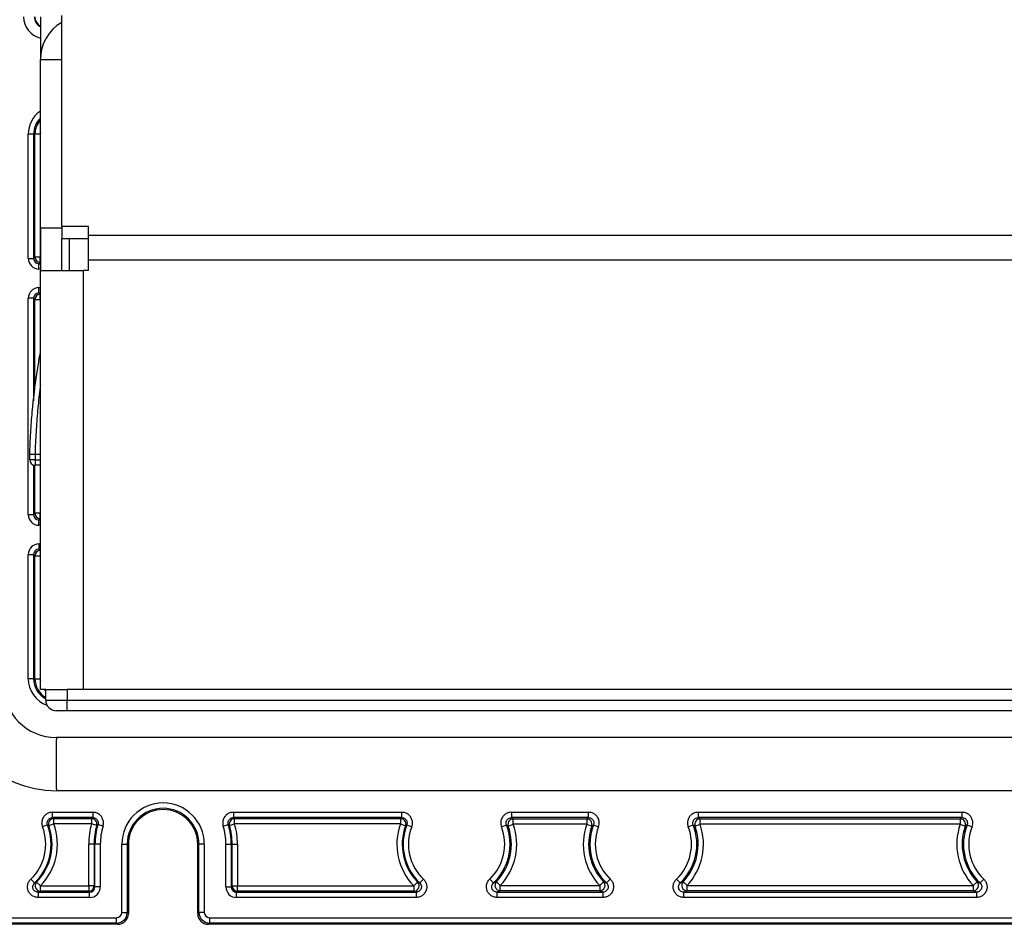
# Model space of a CAD drawing. Header units: millimetres. Extents: x 5 to 418, y 2 to 292.
# Tile 44 of 48: x 312 to 349, y 116 to 150. Entities that reach past the tile are written whole.
import ezdxf

# ---------------------------------------------------------------- set-up
doc = ezdxf.new("R2010")
doc.units = ezdxf.units.MM

msp = doc.modelspace()

# ---------------------------------------------------------------- linework, layer by layer
at = {"color": 7, "linetype": 'Continuous', "lineweight": 25}
for p, q in [((312.5637, 149.8215), (312.5637, 148.2215)), ((313.3637, 141.9601), (313.3637, 149.8671)), ((312.5637, 148.2215), (313.3637, 148.2215)), ((312.5637, 141.9147), (312.5637, 148.2215)), ((312.1113, 140.769), (312.1113, 145.4215)), ((312.3112, 145.4215), (312.1113, 145.4215)), ((312.3112, 145.4215), (312.3112, 140.769)), ((312.3602, 145.4215), (312.3112, 145.4215)), ((312.3602, 140.818), (312.3602, 145.4215)), ((312.5602, 145.4215), (312.3602, 145.4215)), ((312.5637, 145.486), (312.5602, 145.4215)), ((312.5602, 145.4215), (312.5602, 140.818)), ((312.5637, 141.9147), (312.5637, 140.3147)), ((312.5637, 141.9147), (313.3637, 141.9147)), ((314.3637, 141.9601), (313.3637, 141.9601)), ((313.3637, 141.9601), (313.3637, 141.5012)), ((314.3637, 141.6324), (314.3637, 141.9601)), ((314.3637, 141.5012), (313.3637, 141.5012)), ((313.3637, 140.3147), (313.3637, 141.5012)), ((313.6583, 140.3147), (313.6583, 141.5012)), ((314.3637, 140.7147), (314.3637, 141.6324)), ((314.3637, 141.6324), (369.9637, 141.6324)), ((312.1113, 140.769), (312.3112, 140.769)), ((312.3112, 140.769), (312.3602, 140.818)), ((312.5602, 140.818), (312.3602, 140.818)), ((312.5602, 140.6181), (312.5112, 140.5691)), ((312.5602, 140.6181), (312.5602, 140.818)), ((312.5602, 140.818), (312.5637, 140.818)), ((312.5637, 140.6181), (312.5602, 140.6181)), ((314.3637, 140.3147), (314.3637, 140.7147)), ((314.3637, 140.7147), (369.9637, 140.7147)), ((312.5112, 140.3691), (312.5112, 140.5691)), ((312.5112, 140.5691), (312.5637, 140.5691)), ((312.5637, 140.3691), (312.5112, 140.3691)), ((312.5637, 124.6215), (312.5637, 140.3147)), ((312.5637, 140.3147), (314.1637, 140.3147)), ((314.1637, 140.3147), (314.1637, 124.6215)), ((314.3637, 140.3147), (314.1637, 140.3147)), ((312.5112, 139.4739), (312.5112, 139.6739)), ((312.5112, 139.6739), (312.5637, 139.6739)), ((312.1113, 131.169), (312.1113, 139.2739)), ((312.3112, 139.2739), (312.1113, 139.2739)), ((312.3602, 139.2249), (312.3112, 139.2739)), ((312.3112, 139.2739), (312.3112, 135.4369)), ((312.3602, 139.2249), (312.5602, 139.2249)), ((312.3602, 135.8466), (312.3602, 139.2249)), ((312.5112, 139.4739), (312.5602, 139.4249)), ((312.5637, 139.4739), (312.5112, 139.4739)), ((312.5602, 139.2249), (312.5602, 139.4249)), ((312.5602, 139.4249), (312.5637, 139.4249)), ((312.5602, 139.2249), (312.5602, 137.2195)), ((312.5637, 139.2249), (312.5602, 139.2249)), ((312.3637, 133.4185), (312.1637, 133.4185)), ((312.1637, 133.2215), (312.1637, 133.4185)), ((312.3637, 133.2215), (312.1637, 133.2215)), ((312.3637, 133.4185), (312.1638, 133.4245)), ((312.3638, 133.4215), (312.1639, 133.4276)), ((312.3637, 133.4185), (312.3637, 133.2215)), ((312.3637, 133.2215), (312.3637, 133.0215)), ((312.3637, 133.2215), (312.5637, 133.2215)), ((312.5637, 133.4215), (312.3638, 133.4215)), ((312.3112, 133.0285), (312.3112, 131.169)), ((312.3602, 131.218), (312.3602, 133.0215)), ((312.5637, 133.0215), (312.3637, 133.0215)), ((312.5602, 133.0215), (312.5602, 131.218)), ((312.1113, 131.169), (312.3112, 131.169)), ((312.3112, 131.169), (312.3602, 131.218)), ((312.5602, 131.218), (312.3602, 131.218)), ((312.5602, 131.0181), (312.5112, 130.9691)), ((312.5602, 131.0181), (312.5602, 131.218)), ((312.5602, 131.218), (312.5637, 131.218)), ((312.5637, 131.0181), (312.5602, 131.0181)), ((312.5112, 130.7691), (312.5112, 130.9691)), ((312.5112, 130.9691), (312.5637, 130.9691)), ((312.5637, 130.7691), (312.5112, 130.7691)), ((312.5112, 130.0739), (312.5112, 129.8739)), ((312.5112, 130.0739), (312.5637, 130.0739)), ((312.1113, 125.0215), (312.1113, 129.6739)), ((312.1113, 129.6739), (312.3112, 129.6739)), ((312.3112, 129.6739), (312.3112, 125.0215)), ((312.3602, 129.6249), (312.3112, 129.6739)), ((312.3602, 125.0215), (312.3602, 129.6249)), ((312.3602, 129.6249), (312.5602, 129.6249)), ((312.5112, 129.8739), (312.5602, 129.8249)), ((312.5637, 129.8739), (312.5112, 129.8739)), ((312.5602, 129.8249), (312.5602, 129.6249)), ((312.5602, 129.8249), (312.5637, 129.8249)), ((312.5602, 129.6249), (312.5602, 125.0215)), ((312.5637, 129.6249), (312.5602, 129.6249)), ((312.3112, 125.0215), (312.1113, 125.0215)), ((312.3602, 125.0215), (312.3112, 125.0215)), ((312.3602, 125.0215), (312.5602, 125.0215)), ((312.5602, 125.0215), (312.5637, 124.9569)), ((312.7637, 124.6215), (312.5637, 124.6215)), ((312.7637, 124.2215), (312.7637, 124.6215)), ((312.7637, 124.6215), (313.5637, 124.6215)), ((313.5637, 124.6215), (313.5637, 124.2215)), ((370.7637, 124.6215), (313.5637, 124.6215)), ((370.1637, 124.6215), (314.1637, 124.6215)), ((312.7637, 124.2215), (313.5637, 124.2215)), ((313.5637, 123.8215), (313.5637, 124.2215)), ((313.5637, 124.2215), (370.7637, 124.2215)), ((313.5637, 123.8215), (313.1637, 123.8215)), ((370.7637, 123.8215), (313.5637, 123.8215)), ((371.1637, 122.818), (313.1637, 122.818)), ((313.1637, 122.818), (313.1637, 122.7441)), ((313.1637, 120.8989), (313.1637, 122.7441)), ((313.1637, 120.8989), (313.1637, 120.8249)), ((371.1637, 120.8249), (313.1637, 120.8249)), ((313.018, 120.018), (314.5292, 120.018)), ((313.018, 119.8181), (313.018, 120.018)), ((314.5292, 120.018), (314.5292, 119.8181)), ((319.7981, 120.018), (326.1093, 120.018)), ((319.7981, 120.018), (319.7981, 119.8181)), ((326.1093, 119.8181), (326.1093, 120.018)), ((330.218, 120.018), (333.1093, 120.018)), ((330.218, 120.018), (330.218, 119.8181)), ((333.1093, 119.8181), (333.1093, 120.018)), ((337.218, 120.018), (347.1093, 120.018)), ((337.218, 120.018), (337.218, 119.8181)), ((347.1093, 119.8181), (347.1093, 120.018)), ((313.0686, 119.5831), (312.8805, 119.515)), ((314.5292, 119.8181), (313.018, 119.8181)), ((313.0686, 119.783), (314.4824, 119.783)), ((313.0686, 119.5831), (313.0686, 119.783)), ((314.4824, 119.5831), (313.0686, 119.5831)), ((314.4824, 119.783), (314.5292, 119.8181)), ((314.4824, 119.783), (314.4824, 119.5831)), ((314.6748, 119.5284), (314.4824, 119.5831)), ((319.6526, 119.5284), (319.8449, 119.5831)), ((326.1093, 119.8181), (319.7981, 119.8181)), ((319.7981, 119.8181), (319.8449, 119.783)), ((319.8449, 119.783), (326.0588, 119.783)), ((319.8449, 119.5831), (319.8449, 119.783)), ((326.0588, 119.5831), (319.8449, 119.5831)), ((326.0588, 119.783), (326.0588, 119.5831)), ((326.0588, 119.5831), (326.2468, 119.515)), ((330.0997, 119.5027), (330.2884, 119.5691)), ((333.1093, 119.8181), (330.218, 119.8181)), ((330.2884, 119.7691), (333.039, 119.7691)), ((330.2884, 119.5691), (330.2884, 119.7691)), ((333.039, 119.5691), (330.2884, 119.5691)), ((333.039, 119.7691), (333.039, 119.5691)), ((333.039, 119.5691), (333.2276, 119.5027)), ((337.0997, 119.5027), (337.2884, 119.5691)), ((347.1093, 119.8181), (337.218, 119.8181)), ((337.2884, 119.7691), (347.039, 119.7691)), ((337.2884, 119.5691), (337.2884, 119.7691)), ((347.039, 119.5691), (337.2884, 119.5691)), ((347.039, 119.7691), (347.039, 119.5691)), ((347.039, 119.5691), (347.2276, 119.5027)), ((312.8316, 119.5458), (312.6451, 119.4735)), ((314.912, 119.5023), (314.7206, 119.5602)), ((319.4153, 119.5023), (319.6067, 119.5602)), ((326.2958, 119.5458), (326.4822, 119.4735)), ((329.8451, 119.4735), (330.0316, 119.5458)), ((333.2958, 119.5458), (333.4822, 119.4735)), ((336.8451, 119.4735), (337.0316, 119.5458)), ((347.2958, 119.5458), (347.4822, 119.4735)), ((314.5763, 118.8215), (314.3764, 118.8215)), ((314.3764, 117.2599), (314.3764, 118.8215)), ((314.5763, 118.8215), (314.5763, 117.2599)), ((314.5763, 118.8215), (314.6114, 118.8215)), ((314.8113, 118.8215), (314.6114, 118.8215)), ((314.6114, 117.2249), (314.6114, 118.8215)), ((314.8113, 118.8215), (314.8113, 117.2249)), ((315.6183, 116.2669), (315.6183, 118.8215)), ((315.6183, 118.8215), (315.8182, 118.8215)), ((315.8182, 118.8215), (315.8182, 116.2669)), ((315.8182, 118.8215), (315.8637, 118.8215)), ((315.8637, 118.8215), (315.8637, 116.2214)), ((318.5091, 118.8215), (318.4637, 118.8215)), ((318.4637, 116.2214), (318.4637, 118.8215)), ((318.7091, 118.8215), (318.5091, 118.8215)), ((318.5091, 116.2669), (318.5091, 118.8215)), ((318.7091, 118.8215), (318.7091, 116.2669)), ((319.516, 117.2249), (319.516, 118.8215)), ((319.516, 118.8215), (319.716, 118.8215)), ((319.716, 118.8215), (319.716, 117.2249)), ((319.751, 118.8215), (319.716, 118.8215)), ((319.751, 117.2599), (319.751, 118.8215)), ((319.751, 118.8215), (319.951, 118.8215)), ((319.951, 118.8215), (319.951, 117.2599)), ((312.3444, 117.3698), (312.2065, 117.5147)), ((312.5674, 117.2599), (312.4242, 117.3994)), ((326.5599, 117.2599), (326.7032, 117.3994)), ((326.783, 117.3698), (326.9208, 117.5147)), ((329.4065, 117.5147), (329.5444, 117.3698)), ((329.6549, 117.4113), (329.8002, 117.2739)), ((333.5272, 117.2739), (333.6724, 117.4113)), ((333.783, 117.3698), (333.9208, 117.5147)), ((336.4065, 117.5147), (336.5444, 117.3698)), ((336.6549, 117.4113), (336.8002, 117.2739)), ((347.5272, 117.2739), (347.6724, 117.4113)), ((347.783, 117.3698), (347.9208, 117.5147)), ((312.4822, 117.0249), (312.4822, 116.8249)), ((312.4822, 117.0249), (314.4114, 117.0249)), ((312.5674, 117.0599), (312.5674, 117.2599)), ((312.5674, 117.2599), (314.3764, 117.2599)), ((314.3764, 117.0599), (312.5674, 117.0599)), ((314.3764, 117.2599), (314.3764, 117.0599)), ((314.5763, 117.2599), (314.3764, 117.2599)), ((314.4114, 117.0249), (314.3764, 117.0599)), ((314.4114, 116.8249), (314.4114, 117.0249)), ((314.5763, 117.2599), (314.6114, 117.2249)), ((314.8113, 117.2249), (314.6114, 117.2249)), ((319.516, 117.2249), (319.716, 117.2249)), ((319.716, 117.2249), (319.751, 117.2599)), ((319.751, 117.2599), (319.951, 117.2599)), ((319.951, 117.0599), (319.9159, 117.0249)), ((319.9159, 116.8249), (319.9159, 117.0249)), ((319.9159, 117.0249), (326.6452, 117.0249)), ((319.951, 117.0599), (319.951, 117.2599)), ((319.951, 117.2599), (326.5599, 117.2599)), ((326.5599, 117.0599), (319.951, 117.0599)), ((326.5599, 117.2599), (326.5599, 117.0599)), ((326.6452, 117.0249), (326.6452, 116.8249)), ((329.6822, 116.8249), (329.6822, 117.0249)), ((329.6822, 117.0249), (333.6452, 117.0249)), ((329.8002, 117.0739), (329.8002, 117.2739)), ((329.8002, 117.2739), (333.5272, 117.2739)), ((333.5272, 117.0739), (329.8002, 117.0739)), ((333.5272, 117.2739), (333.5272, 117.0739)), ((333.6452, 117.0249), (333.6452, 116.8249)), ((336.6822, 116.8249), (336.6822, 117.0249)), ((336.6822, 117.0249), (347.6452, 117.0249)), ((336.8002, 117.0739), (336.8002, 117.2739)), ((336.8002, 117.2739), (347.5272, 117.2739)), ((347.5272, 117.0739), (336.8002, 117.0739)), ((347.5272, 117.2739), (347.5272, 117.0739)), ((347.6452, 117.0249), (347.6452, 116.8249)), ((314.4114, 116.8249), (312.4822, 116.8249)), ((326.6452, 116.8249), (319.9159, 116.8249)), ((333.6452, 116.8249), (329.6822, 116.8249)), ((347.6452, 116.8249), (336.6822, 116.8249)), ((315.6183, 116.2669), (315.8182, 116.2669)), ((315.8182, 116.2669), (315.8637, 116.2214)), ((318.4637, 116.2214), (318.5091, 116.2669)), ((318.7091, 116.2669), (318.5091, 116.2669)), ((309.7637, 116.0669), (315.4183, 116.0669)), ((315.4183, 115.8669), (315.4183, 116.0669)), ((318.9091, 116.0669), (365.4183, 116.0669)), ((318.9091, 116.0669), (318.9091, 115.8669)), ((315.4183, 115.8669), (309.7637, 115.8669)), ((315.4637, 115.8215), (309.7637, 115.8215)), ((315.4637, 115.8215), (315.4183, 115.8669)), ((318.9091, 115.8669), (318.8636, 115.8215)), ((365.4637, 115.8215), (318.8636, 115.8215)), ((365.4183, 115.8669), (318.9091, 115.8669))]:
    msp.add_line(p, q, dxfattribs=at)
at = {"color": 7, "linetype": 'Continuous', "lineweight": 25, "flags": 128}
for points in [[(312.1638, 133.4245), (312.1638, 133.4249), (312.1638, 133.4253), (312.1638, 133.4257), (312.1638, 133.426), (312.1638, 133.4264), (312.1638, 133.4268), (312.1638, 133.4272), (312.1639, 133.4276)], [(312.3638, 133.4215), (312.3638, 133.4211), (312.3637, 133.4207), (312.3637, 133.4203), (312.3637, 133.42), (312.3637, 133.4196), (312.3637, 133.4192), (312.3637, 133.4188), (312.3637, 133.4185)], [(312.7118, 124.6215), (312.737, 124.5948), (312.7637, 124.5696)]]:
    msp.add_lwpolyline(points, dxfattribs=at)
at = {"color": 7, "linetype": 'Continuous', "lineweight": 25}
for centre, radius, start, end in [((312.7637, 149.8215), 0.828, 180, 256.02201), ((312.7637, 149.8215), 0.428, 180, 242.14502), ((312.7637, 149.8215), 0.4034, 180, 240.28086), ((314.1637, 148.2215), 1.6, 120, 180), ((313.1637, 145.4215), 1.0524, 124.75914, 180), ((313.1637, 145.4215), 0.8524, 134.73859, 180), ((313.1637, 145.4215), 0.8034, 138.31377, 180), ((312.5603, 140.8181), 0.2, 180.02044, 269.97956), ((312.5603, 139.2249), 0.2, 90.02044, 179.97956), ((312.3637, 133.4185), 0.2, 178.262, 180), ((312.3637, 133.2215), 0.2, 180, 270), ((312.5603, 131.2181), 0.2, 180.02044, 269.97956), ((312.5603, 129.6249), 0.2, 90.02044, 179.97956), ((313.1637, 124.8215), 3.9965, 180, 270), ((313.1637, 124.8215), 2.0035, 180, 270), ((313.1637, 125.0215), 1.0524, 180, 250.52915), ((313.1637, 125.0215), 0.8524, 180, 242.01445), ((313.1637, 125.0215), 0.8034, 180, 240.14113), ((313.1637, 124.2215), 0.4, 180, 270), ((317.1637, 118.8215), 1.5454, 0, 180), ((317.1637, 118.8215), 1.3454, 0, 180), ((317.1637, 118.8215), 1.3, 0, 180), ((310.9637, 118.8215), 2.2384, 315.76386, 19.89053), ((313.0687, 119.583), 0.2, 90.03245, 199.85808), ((317.1637, 118.8215), 2.7873, 164.14359, 180), ((314.4823, 119.583), 0.2, 344.17296, 89.97064), ((319.845, 119.583), 0.2, 90.02936, 195.82704), ((317.1637, 118.8215), 2.7873, 0, 15.85641), ((328.1637, 118.8215), 2.2384, 160.10947, 224.23614), ((326.0587, 119.583), 0.2, 340.14192, 89.96755), ((328.1637, 118.8215), 2.2524, 316.5996, 19.38506), ((330.2885, 119.569), 0.2, 90.03204, 199.35302), ((335.1637, 118.8215), 2.2524, 160.61494, 223.4004), ((333.0389, 119.569), 0.2, 340.64698, 89.96796), ((335.1637, 118.8215), 2.2524, 316.5996, 19.38506), ((337.2885, 119.569), 0.2, 90.03204, 199.35302), ((349.1637, 118.8215), 2.2524, 160.61494, 223.4004), ((347.0389, 119.569), 0.2, 340.64698, 89.96796), ((310.9637, 118.8215), 1.8035, 313.56378, 21.19434), ((310.9637, 118.8215), 2.0034, 313.56378, 21.19434), ((310.9637, 118.8215), 2.0385, 315.76386, 19.89053), ((317.1637, 118.8215), 2.5873, 164.14359, 180), ((317.1637, 118.8215), 2.5523, 163.17595, 180), ((317.1637, 118.8215), 2.3523, 163.17595, 180), ((317.1637, 118.8215), 2.3523, 0, 16.82405), ((317.1637, 118.8215), 2.5523, 0, 16.82405), ((317.1637, 118.8215), 2.5873, 0, 15.85641), ((328.1637, 118.8215), 2.0385, 160.10947, 224.23614), ((328.1637, 118.8215), 2.0034, 158.80566, 226.43622), ((328.1637, 118.8215), 1.8035, 158.80566, 226.43622), ((328.1637, 118.8215), 1.8035, 313.56378, 21.19434), ((328.1637, 118.8215), 2.0034, 313.56378, 21.19434), ((328.1637, 118.8215), 2.0524, 316.5996, 19.38506), ((335.1637, 118.8215), 2.0524, 160.61494, 223.4004), ((335.1637, 118.8215), 2.0034, 158.80566, 226.43622), ((335.1637, 118.8215), 1.8035, 158.80566, 226.43622), ((335.1637, 118.8215), 1.8035, 313.56378, 21.19434), ((335.1637, 118.8215), 2.0034, 313.56378, 21.19434), ((335.1637, 118.8215), 2.0524, 316.5996, 19.38506), ((349.1637, 118.8215), 2.0524, 160.61494, 223.4004), ((349.1637, 118.8215), 2.0034, 158.80566, 226.43622), ((349.1637, 118.8215), 1.8035, 158.80566, 226.43622), ((312.5677, 117.26), 0.2001, 135.83175, 269.93211), ((326.5597, 117.26), 0.2001, 270.06789, 44.16825), ((329.8004, 117.274), 0.2001, 136.66542, 269.93419), ((333.5269, 117.274), 0.2001, 270.06581, 43.33458), ((336.8004, 117.274), 0.2001, 136.66542, 269.93419), ((347.5269, 117.274), 0.2001, 270.06581, 43.33458), ((314.3763, 117.26), 0.2, 270.02044, 359.97956), ((319.9511, 117.26), 0.2, 180.02044, 269.97956), ((315.4182, 116.2669), 0.4, 270.00873, 359.99127), ((318.9091, 116.2669), 0.4, 180.00873, 269.99127)]:
    msp.add_arc(centre, radius, start, end, dxfattribs=at)
for centre, major_axis, ratio, start_param, end_param in [((312.5113, 140.7691), (0.2829, 0.2829), 0.9996955, 2.3563468, 3.9268385), ((312.5113, 140.7691), (0.1416, 0.1416), 0.999087, 2.3563468, 3.9268385), ((312.5113, 139.2738), (0.2829, -0.2829), 0.9996955, 2.3563468, 3.9268385), ((312.5113, 139.2738), (-0.1416, 0.1416), 0.999087, 5.4979394, 7.0684312), ((312.5113, 131.1691), (0.2829, 0.2829), 0.9996955, 2.3563468, 3.9268385), ((312.5113, 131.1691), (0.1416, 0.1416), 0.999087, 2.3563468, 3.9268385), ((312.5113, 129.6738), (0.2829, -0.2829), 0.9996955, 2.3563468, 3.9268385), ((312.5113, 129.6738), (-0.1416, 0.1416), 0.999087, 5.4979394, 7.0684312), ((314.4113, 117.225), (-0.2829, 0.2829), 0.9996955, 2.3563468, 3.9268385), ((314.4113, 117.225), (0.1416, -0.1416), 0.999087, 5.4979394, 7.0684312), ((319.9161, 117.225), (0.2829, 0.2829), 0.9996955, 2.3563468, 3.9268385), ((319.9161, 117.225), (0.1416, 0.1416), 0.999087, 2.3563468, 3.9268385), ((315.4182, 116.2669), (0.1415, -0.1415), 0.9996955, 5.4979394, 7.0684312), ((318.9091, 116.2669), (-0.1415, -0.1415), 0.9996955, 5.4979394, 7.0684312), ((315.4636, 116.2215), (0.2829, -0.2829), 0.9996955, 5.4979394, 7.0684312), ((318.8637, 116.2215), (-0.2829, -0.2829), 0.9996955, 5.4979394, 7.0684312)]:
    msp.add_ellipse(centre, major_axis=major_axis, ratio=ratio, start_param=start_param, end_param=end_param, dxfattribs=at)
for points, knots in [([(312.1639, 133.4276), (312.1746, 133.6978), (312.1962, 134.2382), (312.2785, 135.2852), (312.3969, 136.2395), (312.5081, 136.9367), (312.5506, 137.1677), (312.5637, 137.2386)], [0, 0, 0, 0, 0.18369731, 0.36740519, 0.73277848, 0.91794856, 1, 1, 1, 1]), ([(312.5637, 136.0358), (312.5554, 135.9692), (312.5323, 135.7843), (312.4972, 135.46), (312.4599, 135.0713), (312.4273, 134.6712), (312.4002, 134.2641), (312.3781, 133.8463), (312.3686, 133.5638), (312.3638, 133.4215)], [0, 0, 0, 0, 0.0857845, 0.2380309, 0.3924429, 0.5421695, 0.6929429, 0.8453494, 1, 1, 1, 1]), ([(313.018, 120.018), (312.9842, 120.0155), (312.9055, 120.0096), (312.7909, 119.9561), (312.6915, 119.8623), (312.6297, 119.7406), (312.6087, 119.6041), (312.633, 119.517), (312.6451, 119.4735)], [0, 0, 0, 0, 0.1310802, 0.3048184, 0.4785515, 0.652331, 0.8261667, 1, 1, 1, 1]), ([(314.912, 119.5023), (314.9177, 119.5254), (314.934, 119.5919), (314.9265, 119.7077), (314.875, 119.8342), (314.7839, 119.9358), (314.6642, 120.0048), (314.5742, 120.0136), (314.5292, 120.018)], [0, 0, 0, 0, 0.0955829, 0.2764317, 0.4572698, 0.6381466, 0.8190744, 1, 1, 1, 1]), ([(319.7981, 120.018), (319.7745, 120.0168), (319.706, 120.0131), (319.5974, 119.9725), (319.4912, 119.8865), (319.4203, 119.7699), (319.389, 119.6353), (319.4065, 119.5467), (319.4153, 119.5023)], [0, 0, 0, 0, 0.09558289, 0.27643166, 0.45726979, 0.63814655, 0.81907437, 1, 1, 1, 1]), ([(326.4822, 119.4735), (326.4921, 119.506), (326.515, 119.5815), (326.5066, 119.7077), (326.4551, 119.8342), (326.364, 119.9358), (326.2443, 120.0048), (326.1543, 120.0136), (326.1093, 120.018)], [0, 0, 0, 0, 0.1310802, 0.3048184, 0.4785515, 0.652331, 0.8261667, 1, 1, 1, 1]), ([(330.218, 120.018), (330.1842, 120.0155), (330.1055, 120.0096), (329.9909, 119.9561), (329.8915, 119.8623), (329.8297, 119.7406), (329.8087, 119.6041), (329.833, 119.517), (329.8451, 119.4735)], [0, 0, 0, 0, 0.1310802, 0.3048184, 0.4785515, 0.652331, 0.8261667, 1, 1, 1, 1]), ([(333.4822, 119.4735), (333.4921, 119.506), (333.515, 119.5815), (333.5066, 119.7077), (333.4551, 119.8342), (333.364, 119.9358), (333.2443, 120.0048), (333.1543, 120.0136), (333.1093, 120.018)], [0, 0, 0, 0, 0.1310802, 0.3048184, 0.4785515, 0.652331, 0.8261667, 1, 1, 1, 1]), ([(337.218, 120.018), (337.1842, 120.0155), (337.1055, 120.0096), (336.9909, 119.9561), (336.8915, 119.8623), (336.8297, 119.7406), (336.8087, 119.6041), (336.833, 119.517), (336.8451, 119.4735)], [0, 0, 0, 0, 0.1310802, 0.3048184, 0.4785515, 0.652331, 0.8261667, 1, 1, 1, 1]), ([(347.4822, 119.4735), (347.4921, 119.506), (347.515, 119.5815), (347.5066, 119.7077), (347.4551, 119.8342), (347.364, 119.9358), (347.2443, 120.0048), (347.1543, 120.0136), (347.1093, 120.018)], [0, 0, 0, 0, 0.13108019, 0.30481844, 0.47855146, 0.652331, 0.82616669, 1, 1, 1, 1]), ([(312.8316, 119.5458), (312.8255, 119.5676), (312.8133, 119.6111), (312.8238, 119.6794), (312.8547, 119.7403), (312.9044, 119.7871), (312.9617, 119.8139), (313.0011, 119.8168), (313.018, 119.8181)], [0, 0, 0, 0, 0.1738982, 0.3477203, 0.5214404, 0.6951209, 0.8688631, 1, 1, 1, 1]), ([(313.018, 119.8181), (313.0274, 119.8116), (313.0444, 119.8), (313.061, 119.7883), (313.0686, 119.783)], [0, 0, 0, 0, 0.54876, 1, 1, 1, 1]), ([(314.5292, 119.8181), (314.5517, 119.8159), (314.5967, 119.8114), (314.6566, 119.777), (314.7021, 119.7262), (314.7279, 119.6629), (314.7316, 119.605), (314.7234, 119.5717), (314.7206, 119.5602)], [0, 0, 0, 0, 0.18098134, 0.36189346, 0.54271664, 0.72351346, 0.90437789, 1, 1, 1, 1]), ([(319.6067, 119.5602), (319.6023, 119.5824), (319.5935, 119.6267), (319.6092, 119.694), (319.6446, 119.7523), (319.6977, 119.7953), (319.7521, 119.8156), (319.7863, 119.8174), (319.7981, 119.8181)], [0, 0, 0, 0, 0.1809813, 0.3618935, 0.5427166, 0.7235135, 0.9043779, 1, 1, 1, 1]), ([(326.0588, 119.783), (326.0681, 119.7895), (326.0848, 119.8012), (326.1018, 119.8129), (326.1093, 119.8181)], [0, 0, 0, 0, 0.5574847, 1, 1, 1, 1]), ([(326.1093, 119.8181), (326.1318, 119.8159), (326.1768, 119.8115), (326.2367, 119.777), (326.2823, 119.7262), (326.308, 119.6629), (326.3122, 119.5998), (326.3007, 119.562), (326.2958, 119.5458)], [0, 0, 0, 0, 0.1738982, 0.3477203, 0.5214404, 0.6951209, 0.8688631, 1, 1, 1, 1]), ([(330.0316, 119.5458), (330.0255, 119.5676), (330.0133, 119.6111), (330.0238, 119.6794), (330.0547, 119.7403), (330.1044, 119.7871), (330.1617, 119.8139), (330.2011, 119.8168), (330.218, 119.8181)], [0, 0, 0, 0, 0.1738982, 0.3477203, 0.5214404, 0.6951209, 0.8688631, 1, 1, 1, 1]), ([(330.218, 119.8181), (330.2298, 119.8099), (330.2536, 119.7936), (330.2767, 119.7773), (330.2884, 119.7691)], [0, 0, 0, 0, 0.49681738, 1, 1, 1, 1]), ([(333.039, 119.7691), (333.0506, 119.7773), (333.0738, 119.7936), (333.0975, 119.8099), (333.1093, 119.8181)], [0, 0, 0, 0, 0.50318262, 1, 1, 1, 1]), ([(333.1093, 119.8181), (333.1318, 119.8159), (333.1768, 119.8115), (333.2367, 119.777), (333.2823, 119.7262), (333.308, 119.6629), (333.3122, 119.5998), (333.3007, 119.562), (333.2958, 119.5458)], [0, 0, 0, 0, 0.17389816, 0.34772027, 0.52144037, 0.69512085, 0.8688631, 1, 1, 1, 1]), ([(337.0316, 119.5458), (337.0255, 119.5676), (337.0133, 119.6111), (337.0238, 119.6794), (337.0547, 119.7403), (337.1044, 119.7871), (337.1617, 119.8139), (337.2011, 119.8168), (337.218, 119.8181)], [0, 0, 0, 0, 0.1738982, 0.3477203, 0.5214404, 0.6951209, 0.8688631, 1, 1, 1, 1]), ([(337.218, 119.8181), (337.2298, 119.8099), (337.2536, 119.7936), (337.2767, 119.7773), (337.2884, 119.7691)], [0, 0, 0, 0, 0.49681738, 1, 1, 1, 1]), ([(347.039, 119.7691), (347.0506, 119.7773), (347.0738, 119.7936), (347.0975, 119.8099), (347.1093, 119.8181)], [0, 0, 0, 0, 0.50318262, 1, 1, 1, 1]), ([(347.1093, 119.8181), (347.1318, 119.8159), (347.1768, 119.8115), (347.2367, 119.777), (347.2823, 119.7262), (347.308, 119.6629), (347.3122, 119.5998), (347.3007, 119.562), (347.2958, 119.5458)], [0, 0, 0, 0, 0.1738982, 0.3477203, 0.5214404, 0.6951209, 0.8688631, 1, 1, 1, 1]), ([(312.8805, 119.515), (312.8773, 119.5171), (312.8612, 119.5273), (312.8447, 119.5376), (312.8316, 119.5458)], [0, 0, 0, 0, 0.1992217, 1, 1, 1, 1]), ([(314.7206, 119.5602), (314.7175, 119.5581), (314.7022, 119.5475), (314.687, 119.5369), (314.6748, 119.5284)], [0, 0, 0, 0, 0.1992274, 1, 1, 1, 1]), ([(319.6526, 119.5284), (319.6495, 119.5305), (319.6344, 119.5411), (319.619, 119.5517), (319.6067, 119.5602)], [0, 0, 0, 0, 0.1992274, 1, 1, 1, 1]), ([(326.2958, 119.5458), (326.2925, 119.5437), (326.276, 119.5335), (326.2598, 119.5232), (326.2468, 119.515)], [0, 0, 0, 0, 0.1992217, 1, 1, 1, 1]), ([(330.0997, 119.5027), (330.0884, 119.51), (330.066, 119.5243), (330.043, 119.5387), (330.0316, 119.5458)], [0, 0, 0, 0, 0.5031832, 1, 1, 1, 1]), ([(333.2958, 119.5458), (333.2843, 119.5387), (333.2614, 119.5243), (333.2389, 119.51), (333.2276, 119.5027)], [0, 0, 0, 0, 0.4968168, 1, 1, 1, 1]), ([(337.0997, 119.5027), (337.0884, 119.51), (337.066, 119.5243), (337.043, 119.5387), (337.0316, 119.5458)], [0, 0, 0, 0, 0.5031832, 1, 1, 1, 1]), ([(347.2958, 119.5458), (347.2843, 119.5387), (347.2614, 119.5243), (347.2389, 119.51), (347.2276, 119.5027)], [0, 0, 0, 0, 0.4968168, 1, 1, 1, 1]), ([(312.4822, 116.8249), (312.4371, 116.8294), (312.3471, 116.8382), (312.2273, 116.9072), (312.1363, 117.0088), (312.0843, 117.1356), (312.0772, 117.2721), (312.1157, 117.4033), (312.1705, 117.4799), (312.2046, 117.5128), (312.2065, 117.5147)], [0, 0, 0, 0, 0.1418034, 0.2836112, 0.4253081, 0.5668718, 0.7083794, 0.8499321, 0.9916115, 1, 1, 1, 1]), ([(312.4822, 117.0249), (312.4596, 117.0271), (312.4145, 117.0315), (312.3545, 117.0659), (312.309, 117.1167), (312.2829, 117.1802), (312.2797, 117.2482), (312.2985, 117.3162), (312.3288, 117.3516), (312.3444, 117.3698)], [0, 0, 0, 0, 0.1419969, 0.2838447, 0.4254483, 0.5668647, 0.7082736, 0.8498574, 1, 1, 1, 1]), ([(312.3444, 117.3698), (312.3574, 117.3745), (312.3846, 117.3844), (312.4107, 117.3943), (312.4242, 117.3994)], [0, 0, 0, 0, 0.482663, 1, 1, 1, 1]), ([(326.9208, 117.5147), (326.9504, 117.4804), (327.0095, 117.412), (327.0488, 117.2794), (327.0447, 117.1431), (326.995, 117.0154), (326.9061, 116.9116), (326.7878, 116.843), (326.6952, 116.8253), (326.6478, 116.825), (326.6452, 116.8249)], [0, 0, 0, 0, 0.1418034, 0.2836112, 0.4253081, 0.5668718, 0.7083793, 0.8499321, 0.9916115, 1, 1, 1, 1]), ([(326.783, 117.3698), (326.7978, 117.3527), (326.8275, 117.3184), (326.8472, 117.2521), (326.8452, 117.1839), (326.8204, 117.12), (326.7758, 117.0684), (326.7154, 117.0321), (326.669, 117.0274), (326.6452, 117.0249)], [0, 0, 0, 0, 0.141997, 0.2838449, 0.4254484, 0.5668647, 0.7082737, 0.8498575, 1, 1, 1, 1]), ([(326.7032, 117.3994), (326.7167, 117.3943), (326.7428, 117.3844), (326.7699, 117.3745), (326.783, 117.3698)], [0, 0, 0, 0, 0.517337, 1, 1, 1, 1]), ([(329.6822, 116.8249), (329.6371, 116.8294), (329.5471, 116.8382), (329.4273, 116.9072), (329.3363, 117.0088), (329.2843, 117.1356), (329.2772, 117.2721), (329.3157, 117.4033), (329.3705, 117.4799), (329.4046, 117.5128), (329.4065, 117.5147)], [0, 0, 0, 0, 0.1418034, 0.2836112, 0.4253081, 0.5668718, 0.7083794, 0.8499321, 0.9916115, 1, 1, 1, 1]), ([(329.6822, 117.0249), (329.6596, 117.0271), (329.6145, 117.0315), (329.5545, 117.0659), (329.509, 117.1167), (329.4829, 117.1802), (329.4797, 117.2482), (329.4985, 117.3162), (329.5288, 117.3516), (329.5444, 117.3698)], [0, 0, 0, 0, 0.1419969, 0.2838447, 0.4254483, 0.5668647, 0.7082736, 0.8498574, 1, 1, 1, 1]), ([(329.5444, 117.3698), (329.5628, 117.3765), (329.6006, 117.3903), (329.6365, 117.4042), (329.6549, 117.4113)], [0, 0, 0, 0, 0.48799412, 1, 1, 1, 1]), ([(333.9208, 117.5147), (333.9504, 117.4804), (334.0095, 117.412), (334.0488, 117.2794), (334.0447, 117.1431), (333.995, 117.0154), (333.9061, 116.9116), (333.7878, 116.843), (333.6952, 116.8253), (333.6478, 116.825), (333.6452, 116.8249)], [0, 0, 0, 0, 0.1418034, 0.2836112, 0.4253081, 0.5668718, 0.7083793, 0.8499321, 0.9916115, 1, 1, 1, 1]), ([(333.783, 117.3698), (333.7978, 117.3527), (333.8275, 117.3184), (333.8472, 117.2521), (333.8452, 117.1839), (333.8204, 117.12), (333.7758, 117.0684), (333.7154, 117.0321), (333.669, 117.0274), (333.6452, 117.0249)], [0, 0, 0, 0, 0.141997, 0.2838449, 0.4254484, 0.5668647, 0.7082737, 0.8498575, 1, 1, 1, 1]), ([(333.6724, 117.4113), (333.6908, 117.4042), (333.7267, 117.3903), (333.7645, 117.3765), (333.783, 117.3698)], [0, 0, 0, 0, 0.5120059, 1, 1, 1, 1]), ([(336.6822, 116.8249), (336.6371, 116.8294), (336.5471, 116.8382), (336.4273, 116.9072), (336.3363, 117.0088), (336.2843, 117.1356), (336.2772, 117.2721), (336.3157, 117.4033), (336.3705, 117.4799), (336.4046, 117.5128), (336.4065, 117.5147)], [0, 0, 0, 0, 0.1418034, 0.2836112, 0.4253081, 0.5668718, 0.7083794, 0.8499321, 0.9916115, 1, 1, 1, 1]), ([(336.6822, 117.0249), (336.6596, 117.0271), (336.6145, 117.0315), (336.5545, 117.0659), (336.509, 117.1167), (336.4829, 117.1802), (336.4797, 117.2482), (336.4985, 117.3162), (336.5288, 117.3516), (336.5444, 117.3698)], [0, 0, 0, 0, 0.1419969, 0.2838447, 0.4254483, 0.5668647, 0.7082736, 0.8498574, 1, 1, 1, 1]), ([(336.5444, 117.3698), (336.5628, 117.3765), (336.6006, 117.3903), (336.6365, 117.4042), (336.6549, 117.4113)], [0, 0, 0, 0, 0.48799412, 1, 1, 1, 1]), ([(347.9208, 117.5147), (347.9504, 117.4804), (348.0095, 117.412), (348.0488, 117.2794), (348.0447, 117.1431), (347.995, 117.0154), (347.9061, 116.9116), (347.7878, 116.843), (347.6952, 116.8253), (347.6478, 116.825), (347.6452, 116.8249)], [0, 0, 0, 0, 0.1418034, 0.2836112, 0.4253081, 0.5668718, 0.7083793, 0.8499321, 0.9916115, 1, 1, 1, 1]), ([(347.783, 117.3698), (347.7978, 117.3527), (347.8275, 117.3184), (347.8472, 117.2521), (347.8452, 117.1839), (347.8204, 117.12), (347.7758, 117.0684), (347.7154, 117.0321), (347.669, 117.0274), (347.6452, 117.0249)], [0, 0, 0, 0, 0.141997, 0.2838449, 0.4254484, 0.5668647, 0.7082737, 0.8498575, 1, 1, 1, 1]), ([(347.6724, 117.4113), (347.6908, 117.4042), (347.7267, 117.3903), (347.7645, 117.3765), (347.783, 117.3698)], [0, 0, 0, 0, 0.51200588, 1, 1, 1, 1]), ([(312.5674, 117.0599), (312.553, 117.0539), (312.5252, 117.0422), (312.4962, 117.0305), (312.4822, 117.0249)], [0, 0, 0, 0, 0.5173346, 1, 1, 1, 1]), ([(326.6452, 117.0249), (326.6312, 117.0305), (326.6022, 117.0422), (326.5743, 117.0539), (326.5599, 117.0599)], [0, 0, 0, 0, 0.4826654, 1, 1, 1, 1]), ([(329.8002, 117.0739), (329.7806, 117.0655), (329.7424, 117.0492), (329.7019, 117.0329), (329.6822, 117.0249)], [0, 0, 0, 0, 0.5120027, 1, 1, 1, 1]), ([(333.6452, 117.0249), (333.6254, 117.0329), (333.585, 117.0492), (333.5467, 117.0655), (333.5272, 117.0739)], [0, 0, 0, 0, 0.4879973, 1, 1, 1, 1]), ([(336.8002, 117.0739), (336.7806, 117.0655), (336.7424, 117.0492), (336.7019, 117.0329), (336.6822, 117.0249)], [0, 0, 0, 0, 0.5120027, 1, 1, 1, 1]), ([(347.6452, 117.0249), (347.6254, 117.0329), (347.585, 117.0492), (347.5467, 117.0655), (347.5272, 117.0739)], [0, 0, 0, 0, 0.4879973, 1, 1, 1, 1])]:
    msp.add_open_spline(points, degree=3, knots=knots, dxfattribs=at)

doc.saveas('drawing.dxf')
